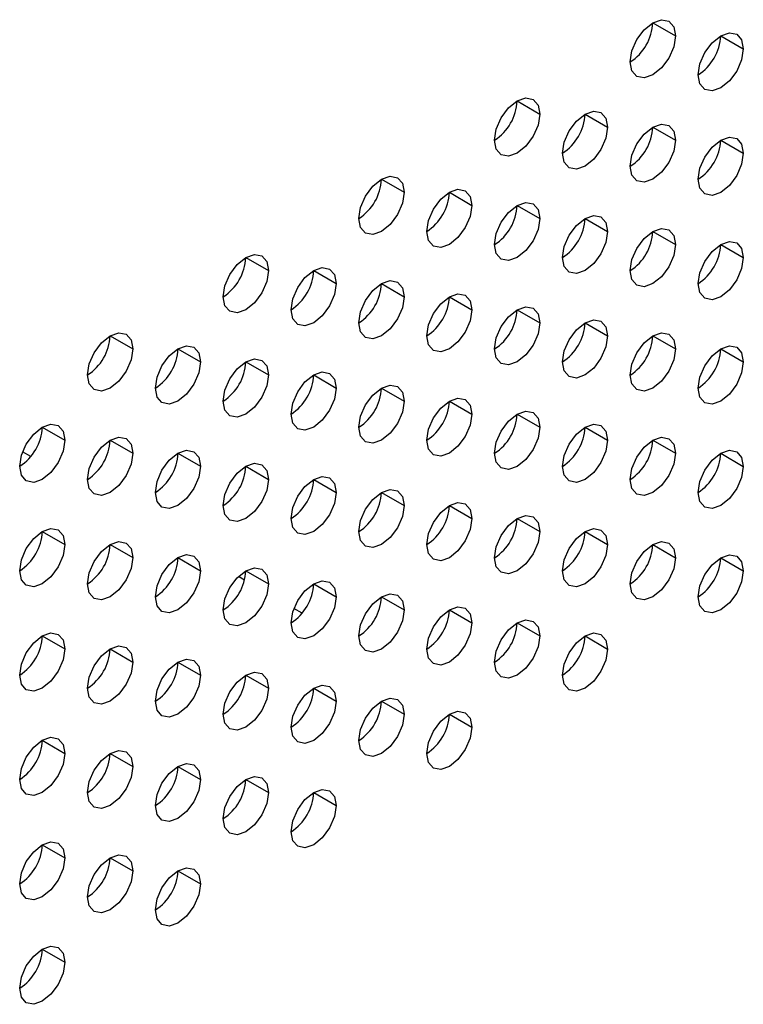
# Model space of a CAD drawing. Header units: millimetres. Extents: x 0 to 1118, y 0 to 864.
# Tile 224 of 256: x 960.69 to 963.52, y 692.14 to 695.99. Entities that reach past the tile are written whole.
import ezdxf

# ---------------------------------------------------------------- set-up
doc = ezdxf.new("R2010")
doc.units = ezdxf.units.MM

msp = doc.modelspace()

# ---------------------------------------------------------------- linework, layer by layer
at = {"color": 7, "linetype": 'Continuous', "lineweight": 25}
for p, q in [((963.1656, 695.9826), (963.254, 695.9316)), ((963.4308, 695.9316), (963.5191, 695.8805)), ((962.6353, 695.6765), (962.7236, 695.6254)), ((962.9004, 695.6254), (962.9888, 695.5744)), ((963.1656, 695.5744), (963.254, 695.5233)), ((963.4308, 695.5233), (963.5191, 695.4723)), ((962.1049, 695.3703), (962.1933, 695.3193)), ((962.3701, 695.3193), (962.4585, 695.2682)), ((962.6353, 695.2682), (962.7236, 695.2172)), ((962.9004, 695.2171), (962.9888, 695.1661)), ((963.1656, 695.1661), (963.254, 695.1151)), ((963.4308, 695.115), (963.5191, 695.064)), ((961.5746, 695.0642), (961.663, 695.0131)), ((961.8398, 695.0131), (961.9282, 694.9621)), ((962.1049, 694.9621), (962.1933, 694.911)), ((962.3701, 694.911), (962.4585, 694.86)), ((962.6353, 694.8599), (962.7236, 694.8089)), ((962.9004, 694.8089), (962.9888, 694.7578)), ((961.0443, 694.758), (961.1327, 694.707)), ((963.1656, 694.7578), (963.254, 694.7068)), ((961.3094, 694.707), (961.3978, 694.6559)), ((963.4308, 694.7068), (963.5191, 694.6557)), ((961.5746, 694.6559), (961.663, 694.6049)), ((961.8398, 694.6048), (961.9282, 694.5538)), ((962.1049, 694.5538), (962.1933, 694.5028)), ((962.3701, 694.5027), (962.4585, 694.4517)), ((962.6353, 694.4517), (962.7236, 694.4006)), ((960.7791, 694.4008), (960.8675, 694.3498)), ((962.9004, 694.4006), (962.9888, 694.3496)), ((961.0443, 694.3497), (961.1327, 694.2987)), ((963.1656, 694.3495), (963.254, 694.2985)), ((960.7339, 694.2856), (960.702, 694.3041)), ((961.3094, 694.2987), (961.3978, 694.2477)), ((963.4308, 694.2985), (963.5191, 694.2475)), ((961.5746, 694.2476), (961.663, 694.1966)), ((961.8398, 694.1966), (961.9282, 694.1455)), ((962.1049, 694.1455), (962.1933, 694.0945)), ((962.3701, 694.0945), (962.4585, 694.0434)), ((962.6353, 694.0434), (962.7236, 693.9924)), ((960.7791, 693.9925), (960.8675, 693.9415)), ((962.9004, 693.9923), (962.9888, 693.9413)), ((961.0443, 693.9415), (961.1327, 693.8904)), ((963.1656, 693.9413), (963.254, 693.8902)), ((961.3094, 693.8904), (961.3978, 693.8394)), ((963.4308, 693.8902), (963.5191, 693.8392)), ((961.5697, 693.803), (961.5455, 693.8169)), ((961.5746, 693.8394), (961.663, 693.7883)), ((961.8398, 693.7883), (961.9282, 693.7373)), ((962.1049, 693.7372), (962.1933, 693.6862)), ((961.7946, 693.6731), (961.7626, 693.6916)), ((962.3701, 693.6862), (962.4585, 693.6352)), ((962.6353, 693.6351), (962.7236, 693.5841)), ((960.7791, 693.5843), (960.8675, 693.5332)), ((962.9004, 693.5841), (962.9888, 693.533)), ((961.0443, 693.5332), (961.1327, 693.4822)), ((961.3094, 693.4821), (961.3978, 693.4311)), ((961.5746, 693.4311), (961.663, 693.3801)), ((961.8398, 693.38), (961.9282, 693.329)), ((962.1049, 693.329), (962.1933, 693.2779)), ((962.3701, 693.2779), (962.4585, 693.2269)), ((960.7791, 693.176), (960.8675, 693.125)), ((961.0443, 693.1249), (961.1327, 693.0739)), ((961.3094, 693.0739), (961.3978, 693.0228)), ((961.5746, 693.0228), (961.663, 692.9718)), ((961.8398, 692.9718), (961.9282, 692.9207)), ((960.7791, 692.7677), (960.8675, 692.7167)), ((961.0443, 692.7167), (961.1327, 692.6656)), ((961.3094, 692.6656), (961.3978, 692.6146)), ((960.7791, 692.3595), (960.8675, 692.3084))]:
    msp.add_line(p, q, dxfattribs=at)
at = {"color": 7, "linetype": 'Continuous', "lineweight": 25, "flags": 128}
for points in [[(963.0772, 695.8296), (963.0839, 695.8725), (963.1031, 695.9167), (963.1318, 695.9553), (963.1656, 695.9826), (963.1994, 695.9944), (963.2281, 695.9888), (963.2473, 695.9668), (963.254, 695.9316)], [(963.254, 695.9316), (963.2473, 695.8887), (963.2281, 695.8445), (963.1994, 695.8058), (963.1656, 695.7785), (963.1318, 695.7668), (963.1031, 695.7723), (963.0839, 695.7944), (963.0772, 695.8296)], [(963.3424, 695.7785), (963.3491, 695.8214), (963.3683, 695.8656), (963.3969, 695.9043), (963.4308, 695.9316), (963.4646, 695.9433), (963.4933, 695.9378), (963.5124, 695.9157), (963.5191, 695.8805)], [(963.5191, 695.8805), (963.5124, 695.8376), (963.4933, 695.7934), (963.4646, 695.7547), (963.4308, 695.7274), (963.3969, 695.7157), (963.3683, 695.7213), (963.3491, 695.7433), (963.3424, 695.7785)], [(962.5469, 695.5234), (962.5536, 695.5663), (962.5728, 695.6105), (962.6014, 695.6492), (962.6353, 695.6765), (962.6691, 695.6882), (962.6978, 695.6827), (962.7169, 695.6606), (962.7236, 695.6254)], [(962.7236, 695.6254), (962.7169, 695.5825), (962.6978, 695.5383), (962.6691, 695.4997), (962.6353, 695.4724), (962.6014, 695.4606), (962.5728, 695.4662), (962.5536, 695.4882), (962.5469, 695.5234)], [(962.812, 695.4723), (962.8188, 695.5153), (962.8379, 695.5595), (962.8666, 695.5981), (962.9004, 695.6254), (962.9343, 695.6372), (962.9629, 695.6316), (962.9821, 695.6096), (962.9888, 695.5744)], [(963.0772, 695.4213), (963.0839, 695.4642), (963.1031, 695.5084), (963.1318, 695.5471), (963.1656, 695.5744), (963.1994, 695.5861), (963.2281, 695.5806), (963.2473, 695.5585), (963.254, 695.5233)], [(962.9888, 695.5744), (962.9821, 695.5314), (962.9629, 695.4873), (962.9343, 695.4486), (962.9004, 695.4213), (962.8666, 695.4095), (962.8379, 695.4151), (962.8188, 695.4372), (962.812, 695.4723)], [(963.254, 695.5233), (963.2473, 695.4804), (963.2281, 695.4362), (963.1994, 695.3975), (963.1656, 695.3702), (963.1318, 695.3585), (963.1031, 695.3641), (963.0839, 695.3861), (963.0772, 695.4213)], [(963.3424, 695.3702), (963.3491, 695.4132), (963.3683, 695.4573), (963.3969, 695.496), (963.4308, 695.5233), (963.4646, 695.5351), (963.4933, 695.5295), (963.5124, 695.5074), (963.5191, 695.4723)], [(963.5191, 695.4723), (963.5124, 695.4293), (963.4933, 695.3852), (963.4646, 695.3465), (963.4308, 695.3192), (963.3969, 695.3074), (963.3683, 695.313), (963.3491, 695.335), (963.3424, 695.3702)], [(962.0165, 695.2172), (962.0233, 695.2602), (962.0424, 695.3044), (962.0711, 695.343), (962.1049, 695.3703), (962.1388, 695.3821), (962.1674, 695.3765), (962.1866, 695.3545), (962.1933, 695.3193)], [(962.1933, 695.3193), (962.1866, 695.2764), (962.1674, 695.2322), (962.1388, 695.1935), (962.1049, 695.1662), (962.0711, 695.1544), (962.0424, 695.16), (962.0233, 695.1821), (962.0165, 695.2172)], [(962.2817, 695.1662), (962.2884, 695.2091), (962.3076, 695.2533), (962.3363, 695.292), (962.3701, 695.3193), (962.4039, 695.331), (962.4326, 695.3255), (962.4518, 695.3034), (962.4585, 695.2682)], [(962.4585, 695.2682), (962.4518, 695.2253), (962.4326, 695.1811), (962.4039, 695.1424), (962.3701, 695.1151), (962.3363, 695.1034), (962.3076, 695.109), (962.2884, 695.131), (962.2817, 695.1662)], [(962.5469, 695.1151), (962.5536, 695.1581), (962.5728, 695.2022), (962.6014, 695.2409), (962.6353, 695.2682), (962.6691, 695.28), (962.6978, 695.2744), (962.7169, 695.2524), (962.7236, 695.2172)], [(962.812, 695.0641), (962.8188, 695.107), (962.8379, 695.1512), (962.8666, 695.1899), (962.9004, 695.2172), (962.9343, 695.2289), (962.9629, 695.2233), (962.9821, 695.2013), (962.9888, 695.1661)], [(962.7236, 695.2172), (962.7169, 695.1742), (962.6978, 695.1301), (962.6691, 695.0914), (962.6353, 695.0641), (962.6014, 695.0523), (962.5728, 695.0579), (962.5536, 695.08), (962.5469, 695.1151)], [(962.9888, 695.1661), (962.9821, 695.1232), (962.9629, 695.079), (962.9343, 695.0403), (962.9004, 695.013), (962.8666, 695.0013), (962.8379, 695.0068), (962.8188, 695.0289), (962.812, 695.0641)], [(963.0772, 695.013), (963.0839, 695.056), (963.1031, 695.1001), (963.1318, 695.1388), (963.1656, 695.1661), (963.1994, 695.1779), (963.2281, 695.1723), (963.2473, 695.1502), (963.254, 695.1151)], [(963.254, 695.1151), (963.2473, 695.0721), (963.2281, 695.0279), (963.1994, 694.9893), (963.1656, 694.962), (963.1318, 694.9502), (963.1031, 694.9558), (963.0839, 694.9778), (963.0772, 695.013)], [(963.3424, 694.962), (963.3491, 695.0049), (963.3683, 695.0491), (963.3969, 695.0877), (963.4308, 695.115), (963.4646, 695.1268), (963.4933, 695.1212), (963.5124, 695.0992), (963.5191, 695.064)], [(961.4862, 694.9111), (961.4929, 694.954), (961.5121, 694.9982), (961.5408, 695.0369), (961.5746, 695.0642), (961.6084, 695.0759), (961.6371, 695.0704), (961.6563, 695.0483), (961.663, 695.0131)], [(963.5191, 695.064), (963.5124, 695.0211), (963.4933, 694.9769), (963.4646, 694.9382), (963.4308, 694.9109), (963.3969, 694.8992), (963.3683, 694.9047), (963.3491, 694.9268), (963.3424, 694.962)], [(961.663, 695.0131), (961.6563, 694.9702), (961.6371, 694.926), (961.6084, 694.8873), (961.5746, 694.86), (961.5408, 694.8483), (961.5121, 694.8539), (961.4929, 694.8759), (961.4862, 694.9111)], [(961.7514, 694.86), (961.7581, 694.903), (961.7773, 694.9472), (961.8059, 694.9858), (961.8398, 695.0131), (961.8736, 695.0249), (961.9023, 695.0193), (961.9214, 694.9973), (961.9282, 694.9621)], [(961.9282, 694.9621), (961.9214, 694.9191), (961.9023, 694.875), (961.8736, 694.8363), (961.8398, 694.809), (961.8059, 694.7972), (961.7773, 694.8028), (961.7581, 694.8249), (961.7514, 694.86)], [(962.0165, 694.809), (962.0233, 694.8519), (962.0424, 694.8961), (962.0711, 694.9348), (962.1049, 694.9621), (962.1388, 694.9738), (962.1674, 694.9683), (962.1866, 694.9462), (962.1933, 694.911)], [(962.2817, 694.7579), (962.2884, 694.8009), (962.3076, 694.845), (962.3363, 694.8837), (962.3701, 694.911), (962.4039, 694.9228), (962.4326, 694.9172), (962.4518, 694.8951), (962.4585, 694.86)], [(962.1933, 694.911), (962.1866, 694.8681), (962.1674, 694.8239), (962.1388, 694.7852), (962.1049, 694.7579), (962.0711, 694.7462), (962.0424, 694.7517), (962.0233, 694.7738), (962.0165, 694.809)], [(962.4585, 694.86), (962.4518, 694.817), (962.4326, 694.7728), (962.4039, 694.7342), (962.3701, 694.7069), (962.3363, 694.6951), (962.3076, 694.7007), (962.2884, 694.7227), (962.2817, 694.7579)], [(962.5469, 694.7069), (962.5536, 694.7498), (962.5728, 694.794), (962.6014, 694.8327), (962.6353, 694.8599), (962.6691, 694.8717), (962.6978, 694.8661), (962.7169, 694.8441), (962.7236, 694.8089)], [(962.7236, 694.8089), (962.7169, 694.766), (962.6978, 694.7218), (962.6691, 694.6831), (962.6353, 694.6558), (962.6014, 694.6441), (962.5728, 694.6496), (962.5536, 694.6717), (962.5469, 694.7069)], [(962.812, 694.6558), (962.8188, 694.6987), (962.8379, 694.7429), (962.8666, 694.7816), (962.9004, 694.8089), (962.9343, 694.8206), (962.9629, 694.8151), (962.9821, 694.793), (962.9888, 694.7578)], [(960.9559, 694.6049), (960.9626, 694.6479), (960.9818, 694.6921), (961.0104, 694.7307), (961.0443, 694.758), (961.0781, 694.7698), (961.1068, 694.7642), (961.1259, 694.7422), (961.1327, 694.707)], [(963.0772, 694.6047), (963.0839, 694.6477), (963.1031, 694.6919), (963.1318, 694.7305), (963.1656, 694.7578), (963.1994, 694.7696), (963.2281, 694.764), (963.2473, 694.742), (963.254, 694.7068)], [(962.9888, 694.7578), (962.9821, 694.7149), (962.9629, 694.6707), (962.9343, 694.6321), (962.9004, 694.6048), (962.8666, 694.593), (962.8379, 694.5986), (962.8188, 694.6206), (962.812, 694.6558)], [(961.1327, 694.707), (961.1259, 694.664), (961.1068, 694.6199), (961.0781, 694.5812), (961.0443, 694.5539), (961.0104, 694.5421), (960.9818, 694.5477), (960.9626, 694.5698), (960.9559, 694.6049)], [(961.221, 694.5539), (961.2278, 694.5968), (961.2469, 694.641), (961.2756, 694.6797), (961.3094, 694.707), (961.3433, 694.7187), (961.3719, 694.7132), (961.3911, 694.6911), (961.3978, 694.6559)], [(963.254, 694.7068), (963.2473, 694.6638), (963.2281, 694.6197), (963.1994, 694.581), (963.1656, 694.5537), (963.1318, 694.5419), (963.1031, 694.5475), (963.0839, 694.5696), (963.0772, 694.6047)], [(963.3424, 694.5537), (963.3491, 694.5966), (963.3683, 694.6408), (963.3969, 694.6795), (963.4308, 694.7068), (963.4646, 694.7185), (963.4933, 694.713), (963.5124, 694.6909), (963.5191, 694.6557)], [(961.3978, 694.6559), (961.3911, 694.613), (961.3719, 694.5688), (961.3433, 694.5301), (961.3094, 694.5028), (961.2756, 694.4911), (961.2469, 694.4967), (961.2278, 694.5187), (961.221, 694.5539)], [(961.4862, 694.5028), (961.4929, 694.5458), (961.5121, 694.5899), (961.5408, 694.6286), (961.5746, 694.6559), (961.6084, 694.6677), (961.6371, 694.6621), (961.6563, 694.64), (961.663, 694.6049)], [(963.5191, 694.6557), (963.5124, 694.6128), (963.4933, 694.5686), (963.4646, 694.5299), (963.4308, 694.5026), (963.3969, 694.4909), (963.3683, 694.4965), (963.3491, 694.5185), (963.3424, 694.5537)], [(961.7514, 694.4518), (961.7581, 694.4947), (961.7773, 694.5389), (961.8059, 694.5776), (961.8398, 694.6049), (961.8736, 694.6166), (961.9023, 694.611), (961.9214, 694.589), (961.9282, 694.5538)], [(961.663, 694.6049), (961.6563, 694.5619), (961.6371, 694.5178), (961.6084, 694.4791), (961.5746, 694.4518), (961.5408, 694.44), (961.5121, 694.4456), (961.4929, 694.4676), (961.4862, 694.5028)], [(961.9282, 694.5538), (961.9214, 694.5109), (961.9023, 694.4667), (961.8736, 694.428), (961.8398, 694.4007), (961.8059, 694.389), (961.7773, 694.3945), (961.7581, 694.4166), (961.7514, 694.4518)], [(962.0165, 694.4007), (962.0233, 694.4436), (962.0424, 694.4878), (962.0711, 694.5265), (962.1049, 694.5538), (962.1388, 694.5656), (962.1674, 694.56), (962.1866, 694.5379), (962.1933, 694.5028)], [(962.1933, 694.5028), (962.1866, 694.4598), (962.1674, 694.4156), (962.1388, 694.377), (962.1049, 694.3497), (962.0711, 694.3379), (962.0424, 694.3435), (962.0233, 694.3655), (962.0165, 694.4007)], [(962.2817, 694.3496), (962.2884, 694.3926), (962.3076, 694.4368), (962.3363, 694.4754), (962.3701, 694.5027), (962.4039, 694.5145), (962.4326, 694.5089), (962.4518, 694.4869), (962.4585, 694.4517)], [(962.5469, 694.2986), (962.5536, 694.3415), (962.5728, 694.3857), (962.6014, 694.4244), (962.6353, 694.4517), (962.6691, 694.4634), (962.6978, 694.4579), (962.7169, 694.4358), (962.7236, 694.4006)], [(962.4585, 694.4517), (962.4518, 694.4088), (962.4326, 694.3646), (962.4039, 694.3259), (962.3701, 694.2986), (962.3363, 694.2868), (962.3076, 694.2924), (962.2884, 694.3145), (962.2817, 694.3496)], [(960.6907, 694.2477), (960.6974, 694.2907), (960.7166, 694.3348), (960.7453, 694.3735), (960.7791, 694.4008), (960.8129, 694.4126), (960.8416, 694.407), (960.8608, 694.385), (960.8675, 694.3498)], [(962.7236, 694.4006), (962.7169, 694.3577), (962.6978, 694.3135), (962.6691, 694.2748), (962.6353, 694.2475), (962.6014, 694.2358), (962.5728, 694.2414), (962.5536, 694.2634), (962.5469, 694.2986)], [(962.812, 694.2475), (962.8188, 694.2905), (962.8379, 694.3346), (962.8666, 694.3733), (962.9004, 694.4006), (962.9343, 694.4124), (962.9629, 694.4068), (962.9821, 694.3848), (962.9888, 694.3496)], [(960.8675, 694.3498), (960.8608, 694.3068), (960.8416, 694.2627), (960.8129, 694.224), (960.7791, 694.1967), (960.7453, 694.1849), (960.7166, 694.1905), (960.6974, 694.2126), (960.6907, 694.2477)], [(960.9559, 694.1967), (960.9626, 694.2396), (960.9818, 694.2838), (961.0104, 694.3225), (961.0443, 694.3498), (961.0781, 694.3615), (961.1068, 694.3559), (961.1259, 694.3339), (961.1327, 694.2987)], [(962.9888, 694.3496), (962.9821, 694.3066), (962.9629, 694.2625), (962.9343, 694.2238), (962.9004, 694.1965), (962.8666, 694.1847), (962.8379, 694.1903), (962.8188, 694.2124), (962.812, 694.2475)], [(963.0772, 694.1965), (963.0839, 694.2394), (963.1031, 694.2836), (963.1318, 694.3223), (963.1656, 694.3496), (963.1994, 694.3613), (963.2281, 694.3557), (963.2473, 694.3337), (963.254, 694.2985)], [(961.221, 694.1456), (961.2278, 694.1886), (961.2469, 694.2327), (961.2756, 694.2714), (961.3094, 694.2987), (961.3433, 694.3105), (961.3719, 694.3049), (961.3911, 694.2828), (961.3978, 694.2477)], [(963.3424, 694.1454), (963.3491, 694.1884), (963.3683, 694.2325), (963.3969, 694.2712), (963.4308, 694.2985), (963.4646, 694.3103), (963.4933, 694.3047), (963.5124, 694.2826), (963.5191, 694.2475)], [(961.1327, 694.2987), (961.1259, 694.2558), (961.1068, 694.2116), (961.0781, 694.1729), (961.0443, 694.1456), (961.0104, 694.1339), (960.9818, 694.1394), (960.9626, 694.1615), (960.9559, 694.1967)], [(963.254, 694.2985), (963.2473, 694.2556), (963.2281, 694.2114), (963.1994, 694.1727), (963.1656, 694.1454), (963.1318, 694.1337), (963.1031, 694.1392), (963.0839, 694.1613), (963.0772, 694.1965)], [(961.3978, 694.2477), (961.3911, 694.2047), (961.3719, 694.1605), (961.3433, 694.1219), (961.3094, 694.0946), (961.2756, 694.0828), (961.2469, 694.0884), (961.2278, 694.1104), (961.221, 694.1456)], [(961.4862, 694.0946), (961.4929, 694.1375), (961.5121, 694.1817), (961.5408, 694.2203), (961.5746, 694.2476), (961.6084, 694.2594), (961.6371, 694.2538), (961.6563, 694.2318), (961.663, 694.1966)], [(963.5191, 694.2475), (963.5124, 694.2045), (963.4933, 694.1603), (963.4646, 694.1217), (963.4308, 694.0944), (963.3969, 694.0826), (963.3683, 694.0882), (963.3491, 694.1102), (963.3424, 694.1454)], [(961.663, 694.1966), (961.6563, 694.1537), (961.6371, 694.1095), (961.6084, 694.0708), (961.5746, 694.0435), (961.5408, 694.0318), (961.5121, 694.0373), (961.4929, 694.0594), (961.4862, 694.0946)], [(961.7514, 694.0435), (961.7581, 694.0864), (961.7773, 694.1306), (961.8059, 694.1693), (961.8398, 694.1966), (961.8736, 694.2083), (961.9023, 694.2028), (961.9214, 694.1807), (961.9282, 694.1455)], [(962.0165, 693.9924), (962.0233, 694.0354), (962.0424, 694.0796), (962.0711, 694.1182), (962.1049, 694.1455), (962.1388, 694.1573), (962.1674, 694.1517), (962.1866, 694.1297), (962.1933, 694.0945)], [(961.9282, 694.1455), (961.9214, 694.1026), (961.9023, 694.0584), (961.8736, 694.0197), (961.8398, 693.9924), (961.8059, 693.9807), (961.7773, 693.9863), (961.7581, 694.0083), (961.7514, 694.0435)], [(962.1933, 694.0945), (962.1866, 694.0515), (962.1674, 694.0074), (962.1388, 693.9687), (962.1049, 693.9414), (962.0711, 693.9296), (962.0424, 693.9352), (962.0233, 693.9573), (962.0165, 693.9924)], [(962.2817, 693.9414), (962.2884, 693.9843), (962.3076, 694.0285), (962.3363, 694.0672), (962.3701, 694.0945), (962.4039, 694.1062), (962.4326, 694.1007), (962.4518, 694.0786), (962.4585, 694.0434)], [(962.4585, 694.0434), (962.4518, 694.0005), (962.4326, 693.9563), (962.4039, 693.9176), (962.3701, 693.8903), (962.3363, 693.8786), (962.3076, 693.8841), (962.2884, 693.9062), (962.2817, 693.9414)], [(962.5469, 693.8903), (962.5536, 693.9333), (962.5728, 693.9774), (962.6014, 694.0161), (962.6353, 694.0434), (962.6691, 694.0552), (962.6978, 694.0496), (962.7169, 694.0275), (962.7236, 693.9924)], [(960.6907, 693.8395), (960.6974, 693.8824), (960.7166, 693.9266), (960.7453, 693.9653), (960.7791, 693.9925), (960.8129, 694.0043), (960.8416, 693.9987), (960.8608, 693.9767), (960.8675, 693.9415)], [(962.812, 693.8393), (962.8188, 693.8822), (962.8379, 693.9264), (962.8666, 693.9651), (962.9004, 693.9924), (962.9343, 694.0041), (962.9629, 693.9985), (962.9821, 693.9765), (962.9888, 693.9413)], [(962.7236, 693.9924), (962.7169, 693.9494), (962.6978, 693.9052), (962.6691, 693.8666), (962.6353, 693.8393), (962.6014, 693.8275), (962.5728, 693.8331), (962.5536, 693.8551), (962.5469, 693.8903)], [(960.8675, 693.9415), (960.8608, 693.8986), (960.8416, 693.8544), (960.8129, 693.8157), (960.7791, 693.7884), (960.7453, 693.7767), (960.7166, 693.7822), (960.6974, 693.8043), (960.6907, 693.8395)], [(960.9559, 693.7884), (960.9626, 693.8313), (960.9818, 693.8755), (961.0104, 693.9142), (961.0443, 693.9415), (961.0781, 693.9532), (961.1068, 693.9477), (961.1259, 693.9256), (961.1327, 693.8904)], [(962.9888, 693.9413), (962.9821, 693.8984), (962.9629, 693.8542), (962.9343, 693.8155), (962.9004, 693.7882), (962.8666, 693.7765), (962.8379, 693.782), (962.8188, 693.8041), (962.812, 693.8393)], [(963.0772, 693.7882), (963.0839, 693.8311), (963.1031, 693.8753), (963.1318, 693.914), (963.1656, 693.9413), (963.1994, 693.953), (963.2281, 693.9475), (963.2473, 693.9254), (963.254, 693.8902)], [(961.1327, 693.8904), (961.1259, 693.8475), (961.1068, 693.8033), (961.0781, 693.7647), (961.0443, 693.7374), (961.0104, 693.7256), (960.9818, 693.7312), (960.9626, 693.7532), (960.9559, 693.7884)], [(961.221, 693.7373), (961.2278, 693.7803), (961.2469, 693.8245), (961.2756, 693.8631), (961.3094, 693.8904), (961.3433, 693.9022), (961.3719, 693.8966), (961.3911, 693.8746), (961.3978, 693.8394)], [(963.254, 693.8902), (963.2473, 693.8473), (963.2281, 693.8031), (963.1994, 693.7645), (963.1656, 693.7372), (963.1318, 693.7254), (963.1031, 693.731), (963.0839, 693.753), (963.0772, 693.7882)], [(963.3424, 693.7371), (963.3491, 693.7801), (963.3683, 693.8243), (963.3969, 693.8629), (963.4308, 693.8902), (963.4646, 693.902), (963.4933, 693.8964), (963.5124, 693.8744), (963.5191, 693.8392)], [(961.4862, 693.6863), (961.4929, 693.7292), (961.5121, 693.7734), (961.5408, 693.8121), (961.5746, 693.8394), (961.6084, 693.8511), (961.6371, 693.8456), (961.6563, 693.8235), (961.663, 693.7883)], [(961.3978, 693.8394), (961.3911, 693.7964), (961.3719, 693.7523), (961.3433, 693.7136), (961.3094, 693.6863), (961.2756, 693.6745), (961.2469, 693.6801), (961.2278, 693.7022), (961.221, 693.7373)], [(963.5191, 693.8392), (963.5124, 693.7962), (963.4933, 693.7521), (963.4646, 693.7134), (963.4308, 693.6861), (963.3969, 693.6743), (963.3683, 693.6799), (963.3491, 693.702), (963.3424, 693.7371)], [(961.663, 693.7883), (961.6563, 693.7454), (961.6371, 693.7012), (961.6084, 693.6625), (961.5746, 693.6352), (961.5408, 693.6235), (961.5121, 693.6291), (961.4929, 693.6511), (961.4862, 693.6863)], [(961.7514, 693.6352), (961.7581, 693.6782), (961.7773, 693.7223), (961.8059, 693.761), (961.8398, 693.7883), (961.8736, 693.8001), (961.9023, 693.7945), (961.9214, 693.7724), (961.9282, 693.7373)], [(961.9282, 693.7373), (961.9214, 693.6943), (961.9023, 693.6502), (961.8736, 693.6115), (961.8398, 693.5842), (961.8059, 693.5724), (961.7773, 693.578), (961.7581, 693.6), (961.7514, 693.6352)], [(962.0165, 693.5842), (962.0233, 693.6271), (962.0424, 693.6713), (962.0711, 693.71), (962.1049, 693.7373), (962.1388, 693.749), (962.1674, 693.7434), (962.1866, 693.7214), (962.1933, 693.6862)], [(962.2817, 693.5331), (962.2884, 693.576), (962.3076, 693.6202), (962.3363, 693.6589), (962.3701, 693.6862), (962.4039, 693.698), (962.4326, 693.6924), (962.4518, 693.6703), (962.4585, 693.6352)], [(962.1933, 693.6862), (962.1866, 693.6433), (962.1674, 693.5991), (962.1388, 693.5604), (962.1049, 693.5331), (962.0711, 693.5214), (962.0424, 693.5269), (962.0233, 693.549), (962.0165, 693.5842)], [(962.4585, 693.6352), (962.4518, 693.5922), (962.4326, 693.548), (962.4039, 693.5094), (962.3701, 693.4821), (962.3363, 693.4703), (962.3076, 693.4759), (962.2884, 693.4979), (962.2817, 693.5331)], [(962.5469, 693.482), (962.5536, 693.525), (962.5728, 693.5692), (962.6014, 693.6078), (962.6353, 693.6351), (962.6691, 693.6469), (962.6978, 693.6413), (962.7169, 693.6193), (962.7236, 693.5841)], [(960.6907, 693.4312), (960.6974, 693.4741), (960.7166, 693.5183), (960.7453, 693.557), (960.7791, 693.5843), (960.8129, 693.596), (960.8416, 693.5905), (960.8608, 693.5684), (960.8675, 693.5332)], [(962.7236, 693.5841), (962.7169, 693.5412), (962.6978, 693.497), (962.6691, 693.4583), (962.6353, 693.431), (962.6014, 693.4192), (962.5728, 693.4248), (962.5536, 693.4469), (962.5469, 693.482)], [(962.812, 693.431), (962.8188, 693.4739), (962.8379, 693.5181), (962.8666, 693.5568), (962.9004, 693.5841), (962.9343, 693.5958), (962.9629, 693.5903), (962.9821, 693.5682), (962.9888, 693.533)], [(960.9559, 693.3801), (960.9626, 693.4231), (960.9818, 693.4672), (961.0104, 693.5059), (961.0443, 693.5332), (961.0781, 693.545), (961.1068, 693.5394), (961.1259, 693.5174), (961.1327, 693.4822)], [(960.8675, 693.5332), (960.8608, 693.4903), (960.8416, 693.4461), (960.8129, 693.4074), (960.7791, 693.3801), (960.7453, 693.3684), (960.7166, 693.374), (960.6974, 693.396), (960.6907, 693.4312)], [(962.9888, 693.533), (962.9821, 693.4901), (962.9629, 693.4459), (962.9343, 693.4072), (962.9004, 693.3799), (962.8666, 693.3682), (962.8379, 693.3738), (962.8188, 693.3958), (962.812, 693.431)], [(961.1327, 693.4822), (961.1259, 693.4392), (961.1068, 693.3951), (961.0781, 693.3564), (961.0443, 693.3291), (961.0104, 693.3173), (960.9818, 693.3229), (960.9626, 693.345), (960.9559, 693.3801)], [(961.221, 693.3291), (961.2278, 693.372), (961.2469, 693.4162), (961.2756, 693.4549), (961.3094, 693.4822), (961.3433, 693.4939), (961.3719, 693.4883), (961.3911, 693.4663), (961.3978, 693.4311)], [(961.3978, 693.4311), (961.3911, 693.3882), (961.3719, 693.344), (961.3433, 693.3053), (961.3094, 693.278), (961.2756, 693.2663), (961.2469, 693.2718), (961.2278, 693.2939), (961.221, 693.3291)], [(961.4862, 693.278), (961.4929, 693.321), (961.5121, 693.3651), (961.5408, 693.4038), (961.5746, 693.4311), (961.6084, 693.4429), (961.6371, 693.4373), (961.6563, 693.4152), (961.663, 693.3801)], [(961.663, 693.3801), (961.6563, 693.3371), (961.6371, 693.2929), (961.6084, 693.2543), (961.5746, 693.227), (961.5408, 693.2152), (961.5121, 693.2208), (961.4929, 693.2428), (961.4862, 693.278)], [(961.7514, 693.227), (961.7581, 693.2699), (961.7773, 693.3141), (961.8059, 693.3527), (961.8398, 693.38), (961.8736, 693.3918), (961.9023, 693.3862), (961.9214, 693.3642), (961.9282, 693.329)], [(961.9282, 693.329), (961.9214, 693.2861), (961.9023, 693.2419), (961.8736, 693.2032), (961.8398, 693.1759), (961.8059, 693.1642), (961.7773, 693.1697), (961.7581, 693.1918), (961.7514, 693.227)], [(962.0165, 693.1759), (962.0233, 693.2188), (962.0424, 693.263), (962.0711, 693.3017), (962.1049, 693.329), (962.1388, 693.3407), (962.1674, 693.3352), (962.1866, 693.3131), (962.1933, 693.2779)], [(962.1933, 693.2779), (962.1866, 693.235), (962.1674, 693.1908), (962.1388, 693.1521), (962.1049, 693.1249), (962.0711, 693.1131), (962.0424, 693.1187), (962.0233, 693.1407), (962.0165, 693.1759)], [(962.2817, 693.1248), (962.2884, 693.1678), (962.3076, 693.212), (962.3363, 693.2506), (962.3701, 693.2779), (962.4039, 693.2897), (962.4326, 693.2841), (962.4518, 693.2621), (962.4585, 693.2269)], [(962.4585, 693.2269), (962.4518, 693.1839), (962.4326, 693.1398), (962.4039, 693.1011), (962.3701, 693.0738), (962.3363, 693.062), (962.3076, 693.0676), (962.2884, 693.0897), (962.2817, 693.1248)], [(960.6907, 693.0229), (960.6974, 693.0659), (960.7166, 693.11), (960.7453, 693.1487), (960.7791, 693.176), (960.8129, 693.1878), (960.8416, 693.1822), (960.8608, 693.1601), (960.8675, 693.125)], [(960.8675, 693.125), (960.8608, 693.082), (960.8416, 693.0378), (960.8129, 692.9992), (960.7791, 692.9719), (960.7453, 692.9601), (960.7166, 692.9657), (960.6974, 692.9877), (960.6907, 693.0229)], [(960.9559, 692.9719), (960.9626, 693.0148), (960.9818, 693.059), (961.0104, 693.0977), (961.0443, 693.1249), (961.0781, 693.1367), (961.1068, 693.1311), (961.1259, 693.1091), (961.1327, 693.0739)], [(961.1327, 693.0739), (961.1259, 693.031), (961.1068, 692.9868), (961.0781, 692.9481), (961.0443, 692.9208), (961.0104, 692.9091), (960.9818, 692.9146), (960.9626, 692.9367), (960.9559, 692.9719)], [(961.221, 692.9208), (961.2278, 692.9637), (961.2469, 693.0079), (961.2756, 693.0466), (961.3094, 693.0739), (961.3433, 693.0856), (961.3719, 693.0801), (961.3911, 693.058), (961.3978, 693.0228)], [(961.4862, 692.8697), (961.4929, 692.9127), (961.5121, 692.9569), (961.5408, 692.9955), (961.5746, 693.0228), (961.6084, 693.0346), (961.6371, 693.029), (961.6563, 693.007), (961.663, 692.9718)], [(961.3978, 693.0228), (961.3911, 692.9799), (961.3719, 692.9357), (961.3433, 692.8971), (961.3094, 692.8698), (961.2756, 692.858), (961.2469, 692.8636), (961.2278, 692.8856), (961.221, 692.9208)], [(961.663, 692.9718), (961.6563, 692.9288), (961.6371, 692.8847), (961.6084, 692.846), (961.5746, 692.8187), (961.5408, 692.8069), (961.5121, 692.8125), (961.4929, 692.8346), (961.4862, 692.8697)], [(961.7514, 692.8187), (961.7581, 692.8616), (961.7773, 692.9058), (961.8059, 692.9445), (961.8398, 692.9718), (961.8736, 692.9835), (961.9023, 692.978), (961.9214, 692.9559), (961.9282, 692.9207)], [(961.9282, 692.9207), (961.9214, 692.8778), (961.9023, 692.8336), (961.8736, 692.7949), (961.8398, 692.7676), (961.8059, 692.7559), (961.7773, 692.7615), (961.7581, 692.7835), (961.7514, 692.8187)], [(960.6907, 692.6146), (960.6974, 692.6576), (960.7166, 692.7018), (960.7453, 692.7404), (960.7791, 692.7677), (960.8129, 692.7795), (960.8416, 692.7739), (960.8608, 692.7519), (960.8675, 692.7167)], [(960.9559, 692.5636), (960.9626, 692.6065), (960.9818, 692.6507), (961.0104, 692.6894), (961.0443, 692.7167), (961.0781, 692.7284), (961.1068, 692.7229), (961.1259, 692.7008), (961.1327, 692.6656)], [(960.8675, 692.7167), (960.8608, 692.6738), (960.8416, 692.6296), (960.8129, 692.5909), (960.7791, 692.5636), (960.7453, 692.5518), (960.7166, 692.5574), (960.6974, 692.5795), (960.6907, 692.6146)], [(961.1327, 692.6656), (961.1259, 692.6227), (961.1068, 692.5785), (961.0781, 692.5398), (961.0443, 692.5125), (961.0104, 692.5008), (960.9818, 692.5064), (960.9626, 692.5284), (960.9559, 692.5636)], [(961.221, 692.5125), (961.2278, 692.5555), (961.2469, 692.5996), (961.2756, 692.6383), (961.3094, 692.6656), (961.3433, 692.6774), (961.3719, 692.6718), (961.3911, 692.6498), (961.3978, 692.6146)], [(961.3978, 692.6146), (961.3911, 692.5716), (961.3719, 692.5275), (961.3433, 692.4888), (961.3094, 692.4615), (961.2756, 692.4497), (961.2469, 692.4553), (961.2278, 692.4774), (961.221, 692.5125)], [(960.6907, 692.2064), (960.6974, 692.2493), (960.7166, 692.2935), (960.7453, 692.3322), (960.7791, 692.3595), (960.8129, 692.3712), (960.8416, 692.3657), (960.8608, 692.3436), (960.8675, 692.3084)], [(960.8675, 692.3084), (960.8608, 692.2655), (960.8416, 692.2213), (960.8129, 692.1826), (960.7791, 692.1553), (960.7453, 692.1436), (960.7166, 692.1491), (960.6974, 692.1712), (960.6907, 692.2064)]]:
    msp.add_lwpolyline(points, dxfattribs=at)
at = {"color": 7, "linetype": 'Continuous', "lineweight": 25}
for centre in [(962.9737, 695.9914), (963.2389, 695.9403), (962.4434, 695.6852), (962.7085, 695.6341), (962.9737, 695.5831), (963.2389, 695.532), (961.913, 695.3791), (962.1782, 695.328), (962.4434, 695.2769), (962.7085, 695.2259), (962.9737, 695.1748), (963.2389, 695.1238), (961.3827, 695.0729), (961.6479, 695.0218), (961.913, 694.9708), (962.1782, 694.9197), (962.4434, 694.8687), (962.7085, 694.8176), (960.8524, 694.7667), (962.9737, 694.7665), (961.1175, 694.7157), (963.2389, 694.7155), (961.3827, 694.6646), (961.6479, 694.6136), (961.913, 694.5625), (962.1782, 694.5115), (962.4434, 694.4604), (960.5872, 694.4095), (962.7085, 694.4093), (960.8524, 694.3585), (962.9737, 694.3583), (961.1175, 694.3074), (963.2389, 694.3072), (961.3827, 694.2564), (961.6479, 694.2053), (961.913, 694.1542), (962.1782, 694.1032), (962.4434, 694.0521), (960.5872, 694.0013), (962.7085, 694.0011), (960.8524, 693.9502), (962.9737, 693.95), (961.1175, 693.8991), (963.2389, 693.8989), (961.3827, 693.8481), (961.6479, 693.797), (961.913, 693.746), (962.1782, 693.6949), (962.4434, 693.6439), (960.5872, 693.593), (962.7085, 693.5928), (960.8524, 693.5419), (961.1175, 693.4909), (961.3827, 693.4398), (961.6479, 693.3888), (961.913, 693.3377), (962.1782, 693.2866), (960.5872, 693.1847), (960.8524, 693.1337), (961.1175, 693.0826), (961.3827, 693.0315), (961.6479, 692.9805), (960.5872, 692.7765), (960.8524, 692.7254), (961.1175, 692.6743), (960.5872, 692.3682)]:
    msp.add_arc(centre, 0.1921, 302.6055, 357.3945, dxfattribs=at)

doc.saveas('drawing.dxf')
